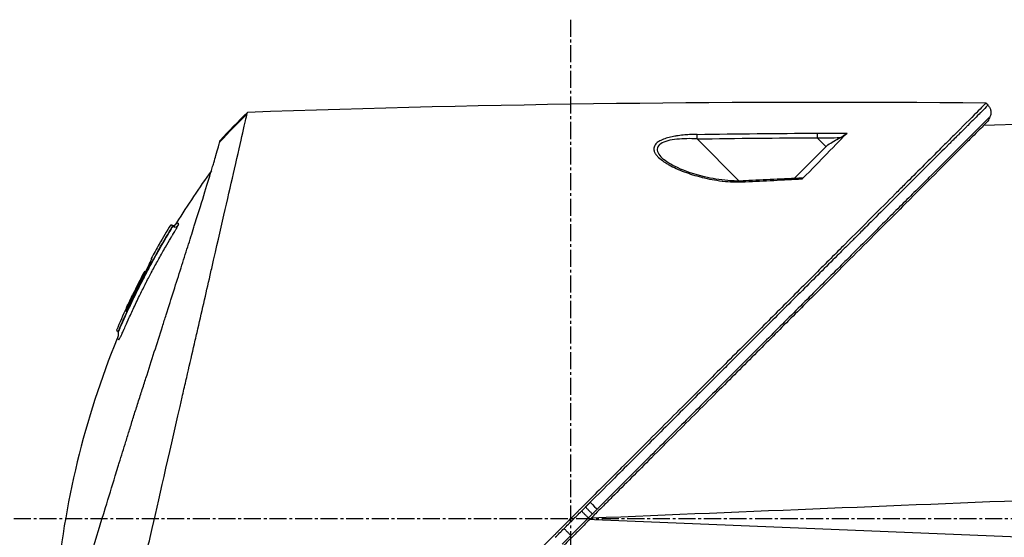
# Model space of a CAD drawing. Header units: millimetres. Extents: x 0 to 4378, y 0 to 2397.
# Tile 112 of 256: x 298 to 396, y 1867 to 1919. Entities that reach past the tile are written whole.
import ezdxf

# ---------------------------------------------------------------- set-up
doc = ezdxf.new("R2010")
doc.units = ezdxf.units.MM
doc.header["$LTSCALE"] = 0.2
doc.linetypes.add('CENTER2', pattern=[1.125, 0.75, -0.125, 0.125, -0.125])
doc.layers.add('02_Center Line', color=1, linetype='CENTER2')

# ---------------------------------------------------------------- blocks, each defined once
blk = doc.blocks.new('A$C30b498c3')
for p, q in [((152.18, 1410.265), (151.973, 1410.473)), ((162.9, 1408.558), (151.752, 1408.271)), ((75.827, 1406.624), (75.827, 1406.624)), ((127.466, 1402.741), (123.277, 1406.93)), ((136.246, 1406.341), (132.902, 1402.997)), ((136.071, 1406.166), (135.196, 1407.041)), ((118.98, 1406.051), (118.981, 1406.051)), ((127.558, 1402.648), (127.557, 1402.649)), ((71.158, 1398.312), (71.192, 1398.278)), ((71.021, 1398.043), (71.048, 1398.017)), ((66.478, 1389.861), (66.541, 1389.836)), ((65.568, 1387.926), (65.615, 1387.878)), ((65.792, 1387.807), (65.745, 1387.854)), ((65.911, 1388.094), (65.883, 1388.122)), ((113.082, 1369.103), (112.602, 1369.122)), ((159.701, 1367.2), (113.082, 1369.103)), ((119.27, 1369.55), (119.27, 1369.55)), ((119.77, 1369.57), (119.77, 1369.57)), ((121.6, 1369.645), (121.6, 1369.645)), ((126.376, 1369.84), (126.376, 1369.84))]:
    blk.add_line(p, q)
for centre, radius, start, end in [((141.199, 1355.597), 82.251, 150.20066, 151.34505), ((140.536, 1355.951), 81.499, 152.40962, 154.17663)]:
    blk.add_arc(centre, radius, start, end)
at = {"extrusion": (0, 0, -1)}
for centre, major_axis, ratio, start_param, end_param in [((95.547, 1370.977), (32.061, 52.728), 0.606634, 5.046093, 5.111834), ((142.37, -41.312), (-1152.831, -878.216), 0.999554, 2.208409, 2.216638), ((142.416, -48.82), (-1156.933, -885.214), 0.999556, 2.218747, 2.220785), ((142.253, -45.978), (-1028.154, -1027.105), 0.999657, 2.342453, 2.350656), ((142.293, -52.85), (-1033.008, -1031.971), 0.999657, 2.35066, 2.352222), ((176.431, 473.937), (433.615, 822.779), 0.999764, 5.746022, 5.752107), ((136.087, 1369.906), (-66.266, 26.568), 0.000011, 0.000001, 0.010493), ((137.795, 1367.45), (-68.776, 27.591), 0.000012, 0.010241, 0.035276), ((140.167, 1356.086), (-37.397, -71.918), 1, 1.521054, 1.570796), ((139.87, 1356.168), (33.668, 73.329), 1, 4.712389, 4.762315), ((138.544, 1365.574), (-70.243, 28.125), 0.000013, 0.010001, 0.034555), ((68.432, 1393.636), (0.0464, 0.0886), 0.999416, 4.712389, 6.054856), ((68.346, 1393.645), (0.128, 0.063), 0.594731, 5.762809, 5.790684), ((65.864, 1388.13), (0.119, 0.275), 0.068449, 1.568978, 3.139771), ((112.641, 1370.819), (0.707, -0.708), 0.014107, 4.712384, 6.026259)]:
    blk.add_ellipse(centre, major_axis=major_axis, ratio=ratio, start_param=start_param, end_param=end_param, dxfattribs=at)
for points, knots in [([(151.973, 1410.473), (151.973, 1410.472), (151.909, 1410.408), (151.655, 1410.155), (151.466, 1409.966), (150.721, 1409.22), (149.992, 1408.492), (148.808, 1407.308), (148.531, 1407.03), (147.906, 1406.405), (147.554, 1406.054), (146.206, 1404.705), (145.11, 1403.609), (143.612, 1402.112), (143.293, 1401.793), (142.219, 1400.719), (141.442, 1399.942), (139.782, 1398.282), (138.894, 1397.394), (137.513, 1396.013), (137.035, 1395.535), (136.051, 1394.552), (135.545, 1394.045), (134.503, 1393.003), (133.966, 1392.466), (132.273, 1390.774), (131.098, 1389.599), (129.289, 1387.789), (128.663, 1387.164), (127.377, 1385.878), (126.717, 1385.218), (125.363, 1383.864), (124.668, 1383.169), (123.615, 1382.116), (123.258, 1381.759), (122.155, 1380.656), (121.406, 1379.907), (119.026, 1377.527), (117.384, 1375.885), (115.336, 1373.837), (114.934, 1373.435), (113.994, 1372.496), (113.457, 1371.958), (112.565, 1371.066), (112.239, 1370.74), (111.804, 1370.306), (111.742, 1370.243), (111.603, 1370.105), (111.531, 1370.032), (111.206, 1369.707), (111.011, 1369.512), (110.658, 1369.16), (110.562, 1369.063), (110.276, 1368.778), (110.13, 1368.631), (109.821, 1368.322), (109.668, 1368.17), (109.416, 1367.917), (109.315, 1367.816), (109.125, 1367.626), (109.043, 1367.545), (108.846, 1367.348), (108.74, 1367.242), (108.542, 1367.044), (108.452, 1366.954), (107.095, 1365.598), (105.832, 1364.333), (103.764, 1362.266), (102.959, 1361.461), (101.389, 1359.891), (100.624, 1359.126), (99.493, 1357.995), (99.125, 1357.627), (98.025, 1356.527), (97.293, 1355.796), (93.832, 1352.334), (91.161, 1349.664), (88.464, 1346.966), (88.327, 1346.829), (88.054, 1346.557), (87.918, 1346.421), (87.648, 1346.151), (87.513, 1346.016), (87.272, 1345.775), (87.165, 1345.668), (86.513, 1345.016), (85.972, 1344.475), (85.288, 1343.791), (85.137, 1343.64), (84.857, 1343.36), (84.727, 1343.23), (84.467, 1342.97), (84.337, 1342.84), (84.042, 1342.545), (83.877, 1342.38), (83.557, 1342.06), (83.402, 1341.905), (83.074, 1341.577), (82.901, 1341.404), (82.651, 1341.154), (82.573, 1341.076), (82.383, 1340.886), (82.271, 1340.774), (82.029, 1340.532), (81.9, 1340.403), (81.585, 1340.088), (81.399, 1339.903), (81.019, 1339.523), (80.825, 1339.329), (80.242, 1338.745), (79.856, 1338.36), (79.388, 1337.892), (79.3, 1337.803), (79.071, 1337.575), (78.933, 1337.436), (78.647, 1337.15), (78.501, 1337.004), (78.2, 1336.703), (78.046, 1336.549), (77.741, 1336.244), (77.59, 1336.094), (77.298, 1335.801), (77.155, 1335.659), (76.739, 1335.242), (76.469, 1334.972), (75.955, 1334.458), (75.711, 1334.214), (75.247, 1333.75), (75.026, 1333.53), (74.41, 1332.914), (74.026, 1332.53), (73.34, 1331.844), (73.033, 1331.537), (72.49, 1330.993), (72.248, 1330.752), (71.822, 1330.325), (71.633, 1330.137), (71.378, 1329.882), (71.302, 1329.806), (71.091, 1329.595), (70.961, 1329.465), (70.624, 1329.128), (70.435, 1328.938), (70.025, 1328.529), (69.838, 1328.341), (69.65, 1328.154), (69.603, 1328.107), (69.556, 1328.06), (69.545, 1328.048), (69.529, 1328.033), (69.526, 1328.03), (69.526, 1328.03)], [-21.000836, -21.000836, -21.000836, -21.000836, -20.328863, -20.328863, -19.655828, -19.655828, -18.308332, -18.308332, -17.924512, -17.924512, -17.485993, -17.485993, -16.316696, -16.316696, -16.006668, -16.006668, -15.296307, -15.296307, -14.534305, -14.534305, -14.139555, -14.139555, -13.730091, -13.730091, -13.30546, -13.30546, -12.401825, -12.401825, -11.929878, -11.929878, -11.437802, -11.437802, -10.9252, -10.9252, -10.663362, -10.663362, -10.117833, -10.117833, -8.934625, -8.934625, -8.645977, -8.645977, -8.260408, -8.260408, -8.006475, -8.006475, -7.961161, -7.961161, -7.91407, -7.91407, -7.778509, -7.778509, -7.724161, -7.724161, -7.666804, -7.666804, -7.602838, -7.602838, -7.565627, -7.565627, -7.532521, -7.532521, -7.488032, -7.488032, -7.450837, -7.450837, -6.924212, -6.924212, -6.587553, -6.587553, -6.265466, -6.265466, -6.109966, -6.109966, -5.79866, -5.79866, -4.627003, -4.627003, -4.564096, -4.564096, -4.501625, -4.501625, -4.439084, -4.439084, -4.389917, -4.389917, -4.135415, -4.135415, -4.06302, -4.06302, -4.00074, -4.00074, -3.938004, -3.938004, -3.858125, -3.858125, -3.782258, -3.782258, -3.697501, -3.697501, -3.658476, -3.658476, -3.601749, -3.601749, -3.53559, -3.53559, -3.439968, -3.439968, -3.337887, -3.337887, -3.131131, -3.131131, -3.082568, -3.082568, -3.005474, -3.005474, -2.922888, -2.922888, -2.834293, -2.834293, -2.74619, -2.74619, -2.661641, -2.661641, -2.496608, -2.496608, -2.34096, -2.34096, -2.194458, -2.194458, -1.921626, -1.921626, -1.681164, -1.681164, -1.470918, -1.470918, -1.287493, -1.287493, -1.207074, -1.207074, -1.056347, -1.056347, -0.792008, -0.792008, -0.395398, -0.395398, -0.197631, -0.197631, -0.099394, -0.099394, 0, 0, 0, 0]), ([(152.179, 1410.263), (152.181, 1410.265), (152.101, 1410.186), (151.857, 1409.944), (151.749, 1409.836), (151.607, 1409.696), (151.426, 1409.516), (151.422, 1409.512), (151.419, 1409.508), (151.415, 1409.504), (151.252, 1409.343), (151.057, 1409.149), (150.826, 1408.919), (150.632, 1408.726), (150.412, 1408.507), (150.165, 1408.26), (150.133, 1408.229), (150.1, 1408.196), (150.067, 1408.164), (149.821, 1407.918), (149.547, 1407.646), (149.245, 1407.345), (149.218, 1407.318), (149.19, 1407.291), (149.163, 1407.263), (149.016, 1407.117), (148.863, 1406.965), (148.704, 1406.806), (148.609, 1406.712), (148.512, 1406.615), (148.412, 1406.516), (148.363, 1406.466), (148.312, 1406.416), (148.261, 1406.366), (148.215, 1406.32), (148.179, 1406.284), (148.125, 1406.23), (148.119, 1406.224), (148.113, 1406.218), (148.107, 1406.212), (147.421, 1405.529), (146.711, 1404.822), (146.012, 1404.124), (145.56, 1403.674), (145.112, 1403.227), (144.674, 1402.791), (144.177, 1402.295), (143.693, 1401.813), (143.229, 1401.351), (142.819, 1400.941), (142.424, 1400.548), (142.049, 1400.174), (141.334, 1399.461), (140.691, 1398.82), (140.136, 1398.267), (140.013, 1398.144), (139.895, 1398.026), (139.781, 1397.912), (139.466, 1397.599), (139.186, 1397.319), (138.942, 1397.075), (138.82, 1396.953), (138.707, 1396.841), (138.603, 1396.737), (138.57, 1396.704), (138.538, 1396.673), (138.507, 1396.642), (138.489, 1396.624), (138.471, 1396.606), (138.454, 1396.588), (138.43, 1396.565), (138.407, 1396.542), (138.385, 1396.519), (138.373, 1396.508), (138.362, 1396.497), (138.351, 1396.486), (138.348, 1396.483), (138.347, 1396.482), (138.346, 1396.481), (138.345, 1396.48), (138.344, 1396.479), (138.341, 1396.476), (138.338, 1396.472), (138.331, 1396.466), (138.319, 1396.454), (137.949, 1396.085), (137.577, 1395.714), (137.204, 1395.342), (136.058, 1394.198), (134.896, 1393.039), (133.73, 1391.875), (132.527, 1390.674), (131.318, 1389.468), (130.112, 1388.264), (128.865, 1387.019), (127.621, 1385.777), (126.385, 1384.544), (125.975, 1384.134), (125.566, 1383.726), (125.158, 1383.319), (124.935, 1383.096), (124.712, 1382.874), (124.49, 1382.652), (123.85, 1382.013), (123.212, 1381.376), (122.579, 1380.743), (121.275, 1379.441), (119.986, 1378.155), (118.717, 1376.888), (118.064, 1376.235), (117.415, 1375.588), (116.773, 1374.946), (116.117, 1374.29), (115.466, 1373.641), (114.823, 1372.998), (114.09, 1372.266), (113.366, 1371.543), (112.651, 1370.829)], [0.0000275, 0.0000275, 0.0000275, 0.0000275, 0.0859853, 0.0859853, 0.0859853, 0.1241981, 0.1241981, 0.1241981, 0.125, 0.125, 0.125, 0.1589987, 0.1589987, 0.1589987, 0.1875, 0.1875, 0.1875, 0.1911709, 0.1911709, 0.1911709, 0.21875, 0.21875, 0.21875, 0.2212271, 0.2212271, 0.2212271, 0.234375, 0.234375, 0.234375, 0.2421875, 0.2421875, 0.2421875, 0.2460938, 0.2460938, 0.2460938, 0.2496161, 0.2496161, 0.2496161, 0.25, 0.25, 0.25, 0.2912742, 0.2912742, 0.2912742, 0.3179228, 0.3179228, 0.3179228, 0.3481944, 0.3481944, 0.3481944, 0.375, 0.375, 0.375, 0.4261619, 0.4261619, 0.4261619, 0.4375, 0.4375, 0.4375, 0.46875, 0.46875, 0.46875, 0.484375, 0.484375, 0.484375, 0.4893023, 0.4893023, 0.4893023, 0.4921875, 0.4921875, 0.4921875, 0.4960938, 0.4960938, 0.4960938, 0.4980469, 0.4980469, 0.4980469, 0.4986572, 0.4986572, 0.4986572, 0.4992676, 0.4992676, 0.4992676, 0.5, 0.5, 0.5, 0.5215625, 0.5215625, 0.5215625, 0.5877727, 0.5877727, 0.5877727, 0.656049, 0.656049, 0.656049, 0.7265974, 0.7265974, 0.7265974, 0.75, 0.75, 0.75, 0.7627993, 0.7627993, 0.7627993, 0.7996666, 0.7996666, 0.7996666, 0.8755356, 0.8755356, 0.8755356, 0.9146293, 0.9146293, 0.9146293, 0.9545641, 0.9545641, 0.9545641, 1, 1, 1, 1]), ([(152.179, 1410.263), (152.213, 1410.23), (152.245, 1410.192), (152.274, 1410.152), (152.304, 1410.112), (152.331, 1410.068), (152.355, 1410.023), (152.379, 1409.977), (152.4, 1409.93), (152.417, 1409.88), (152.434, 1409.83), (152.448, 1409.779), (152.457, 1409.727), (152.466, 1409.675), (152.471, 1409.622), (152.471, 1409.57), (152.471, 1409.517), (152.468, 1409.465), (152.46, 1409.414), (152.453, 1409.363), (152.442, 1409.313), (152.428, 1409.265), (152.413, 1409.217), (152.396, 1409.171), (152.375, 1409.128)], [0, 0, 0, 0, 0.125, 0.125, 0.125, 0.25, 0.25, 0.25, 0.375, 0.375, 0.375, 0.5, 0.5, 0.5, 0.625, 0.625, 0.625, 0.75, 0.75, 0.75, 0.875, 0.875, 0.875, 1, 1, 1, 1]), ([(65.421, 1352.113), (65.542, 1352.646), (65.657, 1353.164), (65.915, 1354.298), (66.056, 1354.897), (66.331, 1356.08), (66.615, 1357.392), (67.239, 1360.053), (67.399, 1360.713), (67.599, 1361.602), (67.652, 1361.842), (67.761, 1362.327), (67.821, 1362.592), (67.965, 1363.219), (68.053, 1363.599), (68.168, 1364.101), (68.197, 1364.23), (68.335, 1364.831), (68.447, 1365.325), (68.743, 1366.614), (68.928, 1367.42), (69.932, 1371.801), (70.963, 1376.247), (72.158, 1381.538), (72.217, 1381.795), (72.337, 1382.325), (72.398, 1382.589), (72.516, 1383.102), (72.575, 1383.355), (72.866, 1384.612), (73.094, 1385.603), (73.432, 1387.075), (73.544, 1387.564), (74.106, 1390.016), (74.543, 1391.915), (75.057, 1394.163), (75.157, 1394.6), (76.059, 1398.545), (76.751, 1401.558), (77.631, 1405.401), (77.911, 1406.615), (78.227, 1408.006), (78.313, 1408.394), (78.456, 1409.018), (78.514, 1409.256), (78.547, 1409.401)], [0, 0, 0, 0, 0.224226, 0.224226, 0.438481, 0.438481, 0.643813, 0.643813, 0.718212, 0.718212, 0.74576, 0.74576, 0.776284, 0.776284, 0.820204, 0.820204, 0.834927, 0.834927, 0.896521, 0.896521, 0.995652, 0.995652, 1.428405, 1.428405, 1.450296, 1.450296, 1.471663, 1.471663, 1.492327, 1.492327, 1.574835, 1.574835, 1.616316, 1.616316, 1.784634, 1.784634, 1.826029, 1.826029, 2.164003, 2.164003, 2.373598, 2.373598, 2.479923, 2.479923, 2.586935, 2.586935, 2.586935, 2.586935]), ([(78.547, 1409.401), (78.548, 1409.404), (78.549, 1409.407), (78.551, 1409.414), (78.551, 1409.418), (78.554, 1409.427), (78.555, 1409.433), (78.559, 1409.451), (78.562, 1409.462), (78.569, 1409.493), (78.573, 1409.51), (78.582, 1409.55), (78.585, 1409.564), (78.585, 1409.564)], [0.000006, 0.000006, 0.000006, 0.000006, 0.0077656, 0.0077656, 0.0144608, 0.0144608, 0.0278513, 0.0278513, 0.0546324, 0.0546324, 0.1081958, 0.1081958, 0.2108493, 0.2108493, 0.2108493, 0.2108493]), ([(152.375, 1409.128), (152.376, 1409.128), (152.269, 1409.021), (152.059, 1408.812), (151.947, 1408.7), (151.806, 1408.559), (151.637, 1408.391), (151.468, 1408.222), (151.271, 1408.026), (151.048, 1407.804), (150.825, 1407.582), (150.576, 1407.334), (150.304, 1407.062), (150.031, 1406.789), (149.734, 1406.493), (149.415, 1406.176), (149.096, 1405.858), (148.756, 1405.518), (148.396, 1405.159), (147.759, 1404.524), (147.062, 1403.829), (146.316, 1403.084), (145.892, 1402.661), (145.453, 1402.222), (144.999, 1401.77), (144.538, 1401.31), (144.063, 1400.836), (143.575, 1400.349), (142.604, 1399.38), (141.584, 1398.361), (140.524, 1397.303), (139.997, 1396.777), (139.461, 1396.242), (138.916, 1395.697), (138.492, 1395.274), (138.063, 1394.845), (137.629, 1394.412), (136.512, 1393.297), (135.365, 1392.152), (134.195, 1390.983), (133.023, 1389.813), (131.829, 1388.62), (130.616, 1387.409), (129.403, 1386.197), (128.172, 1384.968), (126.928, 1383.725), (126.306, 1383.104), (125.681, 1382.479), (125.053, 1381.851), (124.424, 1381.224), (123.793, 1380.593), (123.16, 1379.961), (121.893, 1378.695), (120.617, 1377.42), (119.336, 1376.14), (118.695, 1375.5), (118.053, 1374.859), (117.41, 1374.216), (116.767, 1373.574), (116.123, 1372.93), (115.478, 1372.286), (114.762, 1371.57), (114.044, 1370.854), (113.327, 1370.137)], [0, 0, 0, 0, 0.0671031, 0.0671031, 0.0671031, 0.1029277, 0.1029277, 0.1029277, 0.1387919, 0.1387919, 0.1387919, 0.1747111, 0.1747111, 0.1747111, 0.2106779, 0.2106779, 0.2106779, 0.2467042, 0.2467042, 0.2467042, 0.3103939, 0.3103939, 0.3103939, 0.3465771, 0.3465771, 0.3465771, 0.383319, 0.383319, 0.383319, 0.4564224, 0.4564224, 0.4564224, 0.4927866, 0.4927866, 0.4927866, 0.5210907, 0.5210907, 0.5210907, 0.5939582, 0.5939582, 0.5939582, 0.6669229, 0.6669229, 0.6669229, 0.7399622, 0.7399622, 0.7399622, 0.7765034, 0.7765034, 0.7765034, 0.8130598, 0.8130598, 0.8130598, 0.886194, 0.886194, 0.886194, 0.9227702, 0.9227702, 0.9227702, 0.9593497, 0.9593497, 0.9593497, 1, 1, 1, 1]), ([(152.163, 1408.682), (152.164, 1408.682), (152.164, 1408.683), (151.402, 1407.921), (150.959, 1407.478), (150.226, 1406.745), (150.053, 1406.572), (148.408, 1404.927), (146.354, 1402.873), (143.272, 1399.792), (142.562, 1399.081), (140.084, 1396.603), (138.205, 1394.724), (135.201, 1391.721), (134.123, 1390.643), (131.86, 1388.38), (130.67, 1387.189), (128.152, 1384.672), (126.821, 1383.341), (124.016, 1380.536), (122.538, 1379.058), (120.277, 1376.797), (119.502, 1376.022), (117.421, 1373.942), (116.111, 1372.632), (114.483, 1371.004), (114.157, 1370.678), (113.624, 1370.144), (113.426, 1369.947), (113.016, 1369.536), (112.857, 1369.378), (112.516, 1369.037), (112.336, 1368.857), (112, 1368.52), (111.843, 1368.364), (111.406, 1367.926), (111.124, 1367.645), (110.765, 1367.285), (110.686, 1367.207), (110.516, 1367.037), (110.427, 1366.947), (110.116, 1366.637), (109.963, 1366.483), (109.363, 1365.884), (108.955, 1365.476), (106.9, 1363.421), (105.242, 1361.763), (102.838, 1359.359), (102.078, 1358.599), (99.864, 1356.385), (98.416, 1354.938), (95.675, 1352.196), (94.376, 1350.897), (92.508, 1349.03), (91.925, 1348.447), (90.214, 1346.736), (89.1, 1345.622), (86.997, 1343.519), (86.005, 1342.527), (84.145, 1340.667), (83.271, 1339.793), (82.032, 1338.554), (81.646, 1338.168), (80.909, 1337.431), (80.558, 1337.081), (79.566, 1336.088), (78.944, 1335.466), (77.819, 1334.341), (77.312, 1333.835), (75.982, 1332.504), (75.205, 1331.727), (74.258, 1330.78), (74.012, 1330.534), (73.372, 1329.894), (73.008, 1329.531), (72.212, 1328.734), (71.843, 1328.366), (71.531, 1328.054), (71.477, 1327.999), (71.359, 1327.882), (71.306, 1327.828), (71.235, 1327.757), (71.217, 1327.739), (71.217, 1327.739)], [-15.738203, -15.738203, -15.738203, -15.738203, -14.793481, -14.793481, -14.173934, -14.173934, -13.996984, -13.996984, -12.579476, -12.579476, -12.176243, -12.176243, -11.215253, -11.215253, -10.695697, -10.695697, -10.142358, -10.142358, -9.539575, -9.539575, -8.883963, -8.883963, -8.543526, -8.543526, -7.972636, -7.972636, -7.829924, -7.829924, -7.73886, -7.73886, -7.680875, -7.680875, -7.616244, -7.616244, -7.560081, -7.560081, -7.459116, -7.459116, -7.430908, -7.430908, -7.397967, -7.397967, -7.318024, -7.318024, -7.146824, -7.146824, -6.455961, -6.455961, -6.135134, -6.135134, -5.518203, -5.518203, -4.951279, -4.951279, -4.691225, -4.691225, -4.182012, -4.182012, -3.710062, -3.710062, -3.272291, -3.272291, -3.069642, -3.069642, -2.879581, -2.879581, -2.522736, -2.522736, -2.208798, -2.208798, -1.659444, -1.659444, -1.453529, -1.453529, -1.091939, -1.091939, -0.546675, -0.546675, -0.410051, -0.410051, -0.205023, -0.205023, 0, 0, 0, 0]), ([(152.163, 1408.682), (152.164, 1408.682), (152.134, 1408.653), (152.015, 1408.534), (151.927, 1408.446), (151.791, 1408.31), (151.772, 1408.291), (151.752, 1408.271)], [0, 0, 0, 0, 0.2643321, 0.2643321, 0.528758, 0.528758, 0.5705359, 0.5705359, 0.5705359, 0.5705359]), ([(123.277, 1407.38), (123.063, 1407.377), (122.854, 1407.371), (122.649, 1407.361), (122.444, 1407.351), (122.277, 1407.34), (122.047, 1407.32), (121.818, 1407.3), (121.599, 1407.275), (121.39, 1407.245), (121.275, 1407.229), (121.172, 1407.213), (121.066, 1407.194), (120.98, 1407.179), (120.892, 1407.163), (120.795, 1407.143), (120.364, 1407.053), (119.985, 1406.941), (119.663, 1406.782), (119.53, 1406.717), (119.412, 1406.644), (119.315, 1406.568), (119.113, 1406.409), (119.028, 1406.253), (118.991, 1406.101), (118.964, 1405.991), (118.966, 1405.864), (118.996, 1405.75), (119.002, 1405.728), (119.008, 1405.708), (119.014, 1405.689), (119.032, 1405.637), (119.055, 1405.585), (119.084, 1405.532), (119.101, 1405.502), (119.119, 1405.473), (119.138, 1405.443), (119.193, 1405.36), (119.274, 1405.259), (119.34, 1405.189), (119.47, 1405.049), (119.631, 1404.908), (119.823, 1404.767), (119.921, 1404.696), (120.034, 1404.618), (120.152, 1404.544), (120.266, 1404.473), (120.384, 1404.404), (120.491, 1404.344), (120.925, 1404.103), (121.445, 1403.866), (122, 1403.656), (122.537, 1403.453), (123.078, 1403.281), (123.707, 1403.123), (123.727, 1403.118), (123.748, 1403.113), (123.769, 1403.108), (124.096, 1403.027), (124.426, 1402.956), (124.759, 1402.895), (125.091, 1402.834), (125.389, 1402.788), (125.765, 1402.743), (125.783, 1402.741), (125.8, 1402.739), (125.818, 1402.737), (126.172, 1402.697), (126.495, 1402.67), (126.872, 1402.656), (126.892, 1402.655), (126.912, 1402.654), (126.932, 1402.653), (127.299, 1402.641), (127.601, 1402.644), (128.06, 1402.668)], [0, 0, 0, 0, 0.03125, 0.03125, 0.03125, 0.0625, 0.0625, 0.0625, 0.09375, 0.09375, 0.09375, 0.110985, 0.110985, 0.110985, 0.125, 0.125, 0.125, 0.1875, 0.1875, 0.1875, 0.213151, 0.213151, 0.213151, 0.266654, 0.266654, 0.266654, 0.305187, 0.305187, 0.305187, 0.3125, 0.3125, 0.3125, 0.332554, 0.332554, 0.332554, 0.34375, 0.34375, 0.34375, 0.375, 0.375, 0.375, 0.4375, 0.4375, 0.4375, 0.469225, 0.469225, 0.469225, 0.5, 0.5, 0.5, 0.625, 0.625, 0.625, 0.746043, 0.746043, 0.746043, 0.75, 0.75, 0.75, 0.8125, 0.8125, 0.8125, 0.875, 0.875, 0.875, 0.877935, 0.877935, 0.877935, 0.9375, 0.9375, 0.9375, 0.940676, 0.940676, 0.940676, 1, 1, 1, 1]), ([(133.712, 1402.946), (134.722, 1403.955), (135.531, 1404.802), (137.049, 1406.356), (137.732, 1407.046), (138.168, 1407.506)], [0.000003, 0.000003, 0.000003, 0.000003, 0.596138, 0.596138, 1.498187, 1.498187, 1.498187, 1.498187]), ([(137.477, 1407.051), (137.62, 1407.133), (137.752, 1407.213), (137.942, 1407.335), (138.009, 1407.38), (138.085, 1407.436), (138.108, 1407.453), (138.144, 1407.483), (138.158, 1407.495), (138.168, 1407.506)], [0, 0, 0, 0, 0.049407, 0.049407, 0.0845377, 0.0845377, 0.1006426, 0.1006426, 0.1144911, 0.1144911, 0.1144911, 0.1144911]), ([(61.893, 1361.946), (62.081, 1362.552), (62.277, 1363.189), (62.684, 1364.503), (62.894, 1365.184), (63.545, 1367.288), (64.003, 1368.772), (64.795, 1371.336), (65.119, 1372.386), (65.537, 1373.741), (65.626, 1374.03), (65.758, 1374.458), (65.804, 1374.605), (66.067, 1375.458), (66.287, 1376.17), (66.624, 1377.258), (66.744, 1377.646), (66.996, 1378.457), (67.126, 1378.873), (67.392, 1379.718), (67.528, 1380.15), (67.805, 1381.019), (67.944, 1381.454), (68.221, 1382.317), (68.36, 1382.747), (69.059, 1384.921), (69.606, 1386.629), (70.261, 1388.681), (70.386, 1389.073), (70.768, 1390.269), (71.02, 1391.061), (71.513, 1392.614), (71.754, 1393.374), (72.103, 1394.475), (72.216, 1394.833), (72.438, 1395.536), (72.547, 1395.88), (72.759, 1396.551), (72.864, 1396.885), (73.069, 1397.537), (73.172, 1397.863), (73.314, 1398.317), (73.359, 1398.461), (74.105, 1400.84), (74.676, 1402.684), (75.14, 1404.222), (75.188, 1404.385), (75.316, 1404.813), (75.389, 1405.061), (75.552, 1405.62), (75.632, 1405.901), (75.724, 1406.237), (75.751, 1406.335), (75.795, 1406.501), (75.813, 1406.57), (75.827, 1406.624)], [0.00002, 0.00002, 0.00002, 0.00002, 0.259158, 0.259158, 0.518708, 0.518708, 1.038075, 1.038075, 1.384705, 1.384705, 1.477831, 1.477831, 1.526561, 1.526561, 1.759973, 1.759973, 1.890971, 1.890971, 2.029156, 2.029156, 2.171186, 2.171186, 2.316283, 2.316283, 2.460898, 2.460898, 3.049329, 3.049329, 3.189055, 3.189055, 3.478614, 3.478614, 3.769885, 3.769885, 3.913253, 3.913253, 4.056001, 4.056001, 4.19686, 4.19686, 4.341119, 4.341119, 4.411312, 4.411312, 5.498875, 5.498875, 5.634552, 5.634552, 5.872375, 5.872375, 6.229939, 6.229939, 6.408513, 6.408513, 6.587137, 6.587137, 6.587137, 6.587137]), ([(75.827, 1406.624), (75.85, 1406.715), (75.861, 1406.765), (75.863, 1406.773), (75.863, 1406.773), (75.863, 1406.774), (75.863, 1406.774)], [0.0004853, 0.0004853, 0.0004853, 0.0004853, 0.914072, 0.914072, 0.914072, 0.9967356, 0.9967356, 0.9967356, 0.9967356]), ([(123.277, 1406.93), (122.588, 1406.964), (121.912, 1406.959), (120.621, 1406.824), (120.022, 1406.687), (119.295, 1406.211), (119.222, 1405.876), (119.473, 1405.367), (119.619, 1405.188), (119.803, 1405.014)], [0, 0, 0, 0, 0.125, 0.125, 0.25, 0.25, 0.375, 0.375, 0.4429497, 0.4429497, 0.4429497, 0.4429497]), ([(136.246, 1406.341), (136.452, 1406.459), (136.657, 1406.577), (137.067, 1406.814), (137.272, 1406.932), (137.477, 1407.051)], [-0.1420846, -0.1420846, -0.1420846, -0.1420846, -0.071052, -0.071052, 0, 0, 0, 0]), ([(128.05, 1402.76), (127.474, 1402.73), (126.89, 1402.738), (125.528, 1402.852), (124.749, 1402.984), (123.037, 1403.39), (122.106, 1403.702), (120.707, 1404.354), (120.15, 1404.685), (119.808, 1405.008)], [0, 0, 0, 0, 0.1731548, 0.1731548, 0.4163571, 0.4163571, 0.7396751, 0.7396751, 0.9899824, 0.9899824, 0.9899824, 0.9899824]), ([(133.712, 1402.946), (133.722, 1402.956), (133.731, 1402.966), (133.745, 1402.984), (133.751, 1402.992), (133.761, 1403.012), (133.761, 1403.022), (133.75, 1403.033), (133.74, 1403.035), (133.726, 1403.035)], [0.00000015, 0.00000015, 0.00000015, 0.00000015, 0.00611289, 0.00611289, 0.01218263, 0.01218263, 0.02278958, 0.02278958, 0.03285016, 0.03285016, 0.03285016, 0.03285016]), ([(66.626, 1388.711), (66.639, 1388.74), (66.653, 1388.77), (66.667, 1388.801), (66.854, 1389.221), (67.041, 1389.629), (67.227, 1390.026), (67.437, 1390.475), (67.644, 1390.909), (67.85, 1391.329), (67.871, 1391.371), (67.892, 1391.414), (67.913, 1391.456), (68.11, 1391.857), (68.305, 1392.245), (68.498, 1392.621), (68.504, 1392.633), (68.51, 1392.646), (68.517, 1392.658), (68.616, 1392.851), (68.715, 1393.041), (68.812, 1393.228), (68.91, 1393.415), (68.988, 1393.562), (69.103, 1393.779), (69.122, 1393.814), (69.141, 1393.85), (69.16, 1393.885), (69.371, 1394.28), (69.579, 1394.66), (69.783, 1395.027), (69.897, 1395.231), (70.003, 1395.42), (70.11, 1395.61), (70.213, 1395.792), (70.319, 1395.975), (70.435, 1396.176), (70.615, 1396.489), (70.789, 1396.784), (70.963, 1397.078), (71.019, 1397.171), (71.075, 1397.265), (71.131, 1397.358), (71.148, 1397.386), (71.165, 1397.414), (71.181, 1397.442), (71.218, 1397.503), (71.254, 1397.563), (71.291, 1397.624), (71.309, 1397.654), (71.328, 1397.684), (71.346, 1397.715), (71.364, 1397.745), (71.383, 1397.775), (71.401, 1397.805), (71.428, 1397.852), (71.455, 1397.898), (71.482, 1397.943), (71.489, 1397.957), (71.497, 1397.97), (71.505, 1397.984), (71.521, 1398.013), (71.537, 1398.041), (71.552, 1398.068), (71.568, 1398.096), (71.583, 1398.123), (71.596, 1398.149), (71.624, 1398.201), (71.649, 1398.248), (71.671, 1398.291), (71.681, 1398.312), (71.691, 1398.332), (71.7, 1398.351), (71.708, 1398.369), (71.716, 1398.387), (71.722, 1398.402)], [0.7479366, 0.7479366, 0.7479366, 0.7479366, 0.75, 0.75, 0.75, 0.7778267, 0.7778267, 0.7778267, 0.8093257, 0.8093257, 0.8093257, 0.8125, 0.8125, 0.8125, 0.8427642, 0.8427642, 0.8427642, 0.84375, 0.84375, 0.84375, 0.859375, 0.859375, 0.859375, 0.875, 0.875, 0.875, 0.8775605, 0.8775605, 0.8775605, 0.90625, 0.90625, 0.90625, 0.9222304, 0.9222304, 0.9222304, 0.9375, 0.9375, 0.9375, 0.9612141, 0.9612141, 0.9612141, 0.96875, 0.96875, 0.96875, 0.9710053, 0.9710053, 0.9710053, 0.9758787, 0.9758787, 0.9758787, 0.9783012, 0.9783012, 0.9783012, 0.9807089, 0.9807089, 0.9807089, 0.984375, 0.984375, 0.984375, 0.9854706, 0.9854706, 0.9854706, 0.987866, 0.987866, 0.987866, 0.9902844, 0.9902844, 0.9902844, 0.9951532, 0.9951532, 0.9951532, 0.9975841, 0.9975841, 0.9975841, 1, 1, 1, 1]), ([(71.158, 1398.312), (71.089, 1398.34), (71.036, 1398.361), (70.97, 1398.387), (70.954, 1398.394), (70.954, 1398.394)], [-1.1132476, -1.1132476, -1.1132476, -1.1132476, -0.8232096, -0.8232096, -0.5568623, -0.5568623, -0.5568623, -0.5568623]), ([(71.021, 1398.043), (71.03, 1398.058), (71.039, 1398.072), (71.055, 1398.1), (71.063, 1398.114), (71.081, 1398.144), (71.09, 1398.161), (71.108, 1398.195), (71.117, 1398.212), (71.133, 1398.242), (71.139, 1398.256), (71.151, 1398.281), (71.155, 1398.291), (71.16, 1398.306), (71.16, 1398.311), (71.158, 1398.312)], [-0.04708138, -0.04708138, -0.04708138, -0.04708138, -0.04206155, -0.04206155, -0.03717867, -0.03717867, -0.03071828, -0.03071828, -0.02354661, -0.02354661, -0.01630299, -0.01630299, -0.00841386, -0.00841386, -0.00000018, -0.00000018, -0.00000018, -0.00000018]), ([(71.048, 1398.017), (71.048, 1398.018), (71.114, 1398.127), (71.157, 1398.204), (71.2, 1398.281), (71.193, 1398.276), (71.193, 1398.277), (71.192, 1398.277), (71.192, 1398.278), (71.192, 1398.278)], [0, 0, 0, 0, 0.25, 0.25, 0.25, 0.5, 0.5, 0.5, 0.840661, 0.840661, 0.840661, 0.840661]), ([(71.244, 1398.229), (71.242, 1398.23), (71.242, 1398.231), (71.241, 1398.232), (71.24, 1398.232), (71.239, 1398.233), (71.239, 1398.233), (71.236, 1398.236), (71.235, 1398.237), (71.232, 1398.239), (71.232, 1398.239), (71.229, 1398.241), (71.228, 1398.243), (71.225, 1398.245), (71.223, 1398.247), (71.218, 1398.251), (71.215, 1398.254), (71.205, 1398.264), (71.199, 1398.27), (71.192, 1398.277)], [0, 0, 0, 0, 0.00146948, 0.00146948, 0.00344082, 0.00344082, 0.00640094, 0.00640094, 0.00744169, 0.00744169, 0.00794693, 0.00794693, 0.00859822, 0.00859822, 0.0093315, 0.0093315, 0.01061688, 0.01061688, 0.01339941, 0.01339941, 0.01339941, 0.01339941]), ([(71.542, 1398.589), (71.501, 1398.522), (71.457, 1398.457), (71.375, 1398.368), (71.344, 1398.338), (71.289, 1398.301), (71.268, 1398.29), (71.23, 1398.276), (71.215, 1398.272), (71.199, 1398.27)], [0, 0, 0, 0, 0.02346593, 0.02346593, 0.03626258, 0.03626258, 0.04335884, 0.04335884, 0.04811516, 0.04811516, 0.04811516, 0.04811516]), ([(71.542, 1398.589), (71.5, 1398.52), (71.454, 1398.452), (71.367, 1398.359), (71.333, 1398.328), (71.27, 1398.291), (71.245, 1398.28), (71.213, 1398.272), (71.206, 1398.271), (71.199, 1398.27)], [0, 0, 0, 0, 0.02434231, 0.02434231, 0.03801412, 0.03801412, 0.0460324, 0.0460324, 0.04810741, 0.04810741, 0.04810741, 0.04810741]), ([(71.722, 1398.402), (71.733, 1398.429), (71.742, 1398.451), (71.747, 1398.468), (71.75, 1398.48), (71.753, 1398.494), (71.752, 1398.498), (71.752, 1398.5), (71.751, 1398.501), (71.751, 1398.502), (71.75, 1398.504), (71.747, 1398.505), (71.743, 1398.507), (71.739, 1398.509), (71.732, 1398.511), (71.728, 1398.513), (71.727, 1398.514), (71.726, 1398.514), (71.726, 1398.514), (71.709, 1398.521), (71.694, 1398.527), (71.68, 1398.533), (71.679, 1398.533), (71.679, 1398.533), (71.678, 1398.534), (71.648, 1398.546), (71.625, 1398.555), (71.604, 1398.564), (71.604, 1398.564), (71.604, 1398.564), (71.603, 1398.564), (71.562, 1398.581), (71.542, 1398.589), (71.542, 1398.589)], [0, 0, 0, 0, 0.03125, 0.03125, 0.03125, 0.0538826, 0.0538826, 0.0538826, 0.0625, 0.0625, 0.0625, 0.09375, 0.09375, 0.09375, 0.1203995, 0.1203995, 0.1203995, 0.125, 0.125, 0.125, 0.2456137, 0.2456137, 0.2456137, 0.25, 0.25, 0.25, 0.4970952, 0.4970952, 0.4970952, 0.5, 0.5, 0.5, 0.999134, 0.999134, 0.999134, 0.999134]), ([(65.883, 1388.122), (66.624, 1389.834), (67.423, 1391.518), (69.138, 1394.827), (70.051, 1396.449), (71.021, 1398.043)], [-1.119586, -1.119586, -1.119586, -1.119586, -0.560022, -0.560022, -0.000001, -0.000001, -0.000001, -0.000001]), ([(68.509, 1393.53), (68.611, 1393.725), (68.714, 1393.919), (68.818, 1394.113), (69.11, 1394.659), (69.407, 1395.199), (69.711, 1395.737), (69.973, 1396.201), (70.24, 1396.662), (70.511, 1397.121), (70.579, 1397.235), (70.647, 1397.35), (70.715, 1397.464), (70.749, 1397.521), (70.784, 1397.578), (70.818, 1397.635), (70.835, 1397.664), (70.852, 1397.693), (70.869, 1397.721), (70.887, 1397.75), (70.904, 1397.778), (70.921, 1397.807), (70.955, 1397.864), (70.99, 1397.92), (71.024, 1397.978), (71.032, 1397.991), (71.04, 1398.004), (71.048, 1398.017)], [0.5421635, 0.5421635, 0.5421635, 0.5421635, 0.6006248, 0.6006248, 0.6006248, 0.7652776, 0.7652776, 0.7652776, 0.9072115, 0.9072115, 0.9072115, 0.942695, 0.942695, 0.942695, 0.9604367, 0.9604367, 0.9604367, 0.9693076, 0.9693076, 0.9693076, 0.9781784, 0.9781784, 0.9781784, 0.9959202, 0.9959202, 0.9959202, 1, 1, 1, 1]), ([(71.353, 1398.182), (71.336, 1398.184), (71.338, 1398.184), (71.308, 1398.192), (71.287, 1398.202), (71.263, 1398.216), (71.257, 1398.22), (71.249, 1398.225), (71.247, 1398.227), (71.246, 1398.228)], [0.5336392, 0.5336392, 0.5336392, 0.5336392, 0.53697533, 0.53697533, 0.54707157, 0.54707157, 0.55523753, 0.55523753, 0.56271195, 0.56271195, 0.56271195, 0.56271195]), ([(68.313, 1393.453), (68.365, 1393.554), (68.417, 1393.655), (68.468, 1393.754), (68.519, 1393.854), (68.569, 1393.951), (68.616, 1394.045), (68.663, 1394.139), (68.708, 1394.23), (68.75, 1394.315), (68.792, 1394.4), (68.83, 1394.479), (68.865, 1394.552), (68.9, 1394.625), (68.931, 1394.691), (68.957, 1394.749), (68.983, 1394.807), (69.005, 1394.856), (69.021, 1394.896), (69.038, 1394.936), (69.05, 1394.968), (69.057, 1394.99), (69.064, 1395.011), (69.065, 1395.022), (69.061, 1395.024)], [0, 0, 0, 0, 0.125, 0.125, 0.125, 0.25, 0.25, 0.25, 0.375, 0.375, 0.375, 0.499999, 0.499999, 0.499999, 0.625, 0.625, 0.625, 0.75, 0.75, 0.75, 0.875, 0.875, 0.875, 1, 1, 1, 1]), ([(69.054, 1394.986), (69.054, 1394.986), (69.054, 1394.985), (69.052, 1394.979), (69.049, 1394.968), (69.034, 1394.927), (69.017, 1394.885), (68.962, 1394.759), (68.917, 1394.663), (68.808, 1394.433), (68.741, 1394.296), (68.594, 1394.001), (68.512, 1393.839), (68.39, 1393.602), (68.351, 1393.528), (68.313, 1393.453)], [0.0216019, 0.0216019, 0.0216019, 0.0216019, 0.0269405, 0.0269405, 0.0451373, 0.0451373, 0.0828541, 0.0828541, 0.1358956, 0.1358956, 0.1907173, 0.1907173, 0.246394, 0.246394, 0.2715432, 0.2715432, 0.2715432, 0.2715432]), ([(69.022, 1395.039), (69.021, 1395.037), (69.02, 1395.036), (69.015, 1395.024), (69.012, 1395.013), (69.011, 1394.991), (69.012, 1394.979), (69.016, 1394.959), (69.019, 1394.95), (69.026, 1394.937), (69.029, 1394.932), (69.033, 1394.927)], [-0.00087939, -0.00087939, -0.00087939, -0.00087939, 0, 0, 0.00436612, 0.00436612, 0.00867322, 0.00867322, 0.01202355, 0.01202355, 0.01406512, 0.01406512, 0.01406512, 0.01406512]), ([(67.023, 1390.552), (67.212, 1390.95), (67.404, 1391.348), (67.599, 1391.743), (67.794, 1392.138), (67.991, 1392.53), (68.194, 1392.925), (68.298, 1393.126), (68.403, 1393.328), (68.509, 1393.53)], [0.2429801, 0.2429801, 0.2429801, 0.2429801, 0.362195, 0.362195, 0.362195, 0.4814099, 0.4814099, 0.4814099, 0.5421635, 0.5421635, 0.5421635, 0.5421635]), ([(68.343, 1393.682), (68.344, 1393.682), (68.344, 1393.681), (68.343, 1393.679), (68.343, 1393.679), (68.343, 1393.678), (68.343, 1393.677), (68.342, 1393.675), (68.341, 1393.673), (68.34, 1393.67), (68.34, 1393.669), (68.339, 1393.669), (68.339, 1393.668), (68.338, 1393.664), (68.336, 1393.66), (68.334, 1393.656), (68.332, 1393.652), (68.331, 1393.648), (68.329, 1393.644), (68.327, 1393.64), (68.325, 1393.636), (68.323, 1393.632), (68.321, 1393.627), (68.319, 1393.623), (68.317, 1393.619), (68.313, 1393.61), (68.308, 1393.601), (68.304, 1393.593), (68.3, 1393.585), (68.296, 1393.577), (68.293, 1393.569), (68.278, 1393.541), (68.264, 1393.512), (68.249, 1393.483)], [0, 0, 0, 0, 0.046422, 0.046422, 0.046422, 0.063135, 0.063135, 0.063135, 0.11053, 0.11053, 0.11053, 0.12627, 0.12627, 0.12627, 0.18889, 0.18889, 0.18889, 0.251509, 0.251509, 0.251509, 0.313558, 0.313558, 0.313558, 0.37668, 0.37668, 0.37668, 0.501837, 0.501837, 0.501837, 0.609274, 0.609274, 0.609274, 1, 1, 1, 1]), ([(68.439, 1393.737), (68.432, 1393.74), (68.425, 1393.741), (68.41, 1393.743), (68.402, 1393.744), (68.379, 1393.743), (68.363, 1393.739), (68.339, 1393.73), (68.33, 1393.725), (68.315, 1393.713), (68.309, 1393.706), (68.305, 1393.698)], [-0.01932859, -0.01932859, -0.01932859, -0.01932859, -0.01686752, -0.01686752, -0.01403596, -0.01403596, -0.0080494, -0.0080494, -0.00399872, -0.00399872, -0.00001431, -0.00001431, -0.00001431, -0.00001431]), ([(66.818, 1390.708), (66.819, 1390.71), (66.82, 1390.712), (66.821, 1390.715), (66.843, 1390.76), (66.865, 1390.806), (66.887, 1390.854), (66.933, 1390.949), (66.98, 1391.047), (67.028, 1391.147), (67.076, 1391.248), (67.126, 1391.35), (67.175, 1391.452)], [0.6844931, 0.6844931, 0.6844931, 0.6844931, 0.6875004, 0.6875004, 0.6875004, 0.7500001, 0.7500001, 0.7500001, 0.8750003, 0.8750003, 0.8750003, 1, 1, 1, 1]), ([(65.911, 1388.094), (65.918, 1388.11), (65.924, 1388.126), (65.931, 1388.141), (65.937, 1388.156), (65.944, 1388.17), (65.95, 1388.184), (65.988, 1388.271), (66.025, 1388.358), (66.063, 1388.444), (66.085, 1388.495), (66.108, 1388.545), (66.13, 1388.596), (66.152, 1388.646), (66.174, 1388.697), (66.197, 1388.747), (66.286, 1388.949), (66.376, 1389.15), (66.467, 1389.351), (66.649, 1389.753), (66.835, 1390.153), (67.023, 1390.552)], [0.0000001, 0.0000001, 0.0000001, 0.0000001, 0.0045503, 0.0045503, 0.0045503, 0.0087839, 0.0087839, 0.0087839, 0.034354, 0.034354, 0.034354, 0.0492559, 0.0492559, 0.0492559, 0.0641577, 0.0641577, 0.0641577, 0.1237652, 0.1237652, 0.1237652, 0.2429801, 0.2429801, 0.2429801, 0.2429801]), ([(66.559, 1390.158), (66.584, 1390.213), (66.614, 1390.275), (66.646, 1390.344), (66.68, 1390.417), (66.718, 1390.497), (66.758, 1390.582), (66.777, 1390.623), (66.797, 1390.665), (66.818, 1390.708)], [0.3828608, 0.3828608, 0.3828608, 0.3828608, 0.5000001, 0.5000001, 0.5000001, 0.6250007, 0.6250007, 0.6250007, 0.6844931, 0.6844931, 0.6844931, 0.6844931]), ([(66.575, 1389.909), (66.572, 1389.909), (66.568, 1389.909), (66.548, 1389.907), (66.53, 1389.902), (66.507, 1389.89), (66.499, 1389.885), (66.486, 1389.873), (66.481, 1389.866), (66.478, 1389.861)], [0.00339509, 0.00339509, 0.00339509, 0.00339509, 0.00434697, 0.00434697, 0.00936629, 0.00936629, 0.01210725, 0.01210725, 0.01541577, 0.01541577, 0.01541577, 0.01541577]), ([(66.031, 1387.366), (66.037, 1387.379), (66.043, 1387.392), (66.049, 1387.406), (66.056, 1387.419), (66.062, 1387.433), (66.069, 1387.447), (66.082, 1387.475), (66.096, 1387.504), (66.109, 1387.534), (66.137, 1387.594), (66.164, 1387.656), (66.192, 1387.718), (66.205, 1387.749), (66.218, 1387.779), (66.232, 1387.811), (66.242, 1387.835), (66.253, 1387.859), (66.263, 1387.883), (66.266, 1387.889), (66.268, 1387.894), (66.27, 1387.9), (66.292, 1387.949), (66.313, 1387.999), (66.335, 1388.049), (66.352, 1388.088), (66.369, 1388.126), (66.386, 1388.166), (66.469, 1388.356), (66.54, 1388.518), (66.626, 1388.711)], [0.71415673, 0.71415673, 0.71415673, 0.71415673, 0.71531044, 0.71531044, 0.71531044, 0.7164591, 0.7164591, 0.7164591, 0.71875, 0.71875, 0.71875, 0.72340425, 0.72340425, 0.72340425, 0.72567726, 0.72567726, 0.72567726, 0.72744673, 0.72744673, 0.72744673, 0.72785169, 0.72785169, 0.72785169, 0.73155671, 0.73155671, 0.73155671, 0.734375, 0.734375, 0.734375, 0.74793659, 0.74793659, 0.74793659, 0.74793659]), ([(65.615, 1387.878), (65.615, 1387.878), (65.619, 1387.876), (65.628, 1387.873), (65.637, 1387.869), (65.65, 1387.864), (65.668, 1387.857), (65.686, 1387.85), (65.708, 1387.841), (65.735, 1387.83), (65.741, 1387.827), (65.748, 1387.825), (65.755, 1387.822), (65.759, 1387.82), (65.763, 1387.819), (65.766, 1387.817), (65.77, 1387.816), (65.774, 1387.814), (65.778, 1387.813), (65.781, 1387.811), (65.785, 1387.809), (65.789, 1387.808), (65.79, 1387.808), (65.791, 1387.807), (65.792, 1387.807)], [0.5000607, 0.5000607, 0.5000607, 0.5000607, 0.636912, 0.636912, 0.636912, 0.773829, 0.773829, 0.773829, 0.9107426, 0.9107426, 0.9107426, 0.944971, 0.944971, 0.944971, 0.9620852, 0.9620852, 0.9620852, 0.9791994, 0.9791994, 0.9791994, 0.9963136, 0.9963136, 0.9963136, 0.9999009, 0.9999009, 0.9999009, 0.9999009]), ([(65.615, 1387.878), (65.649, 1387.844), (65.678, 1387.805), (65.722, 1387.718), (65.738, 1387.669), (65.754, 1387.569), (65.755, 1387.517), (65.745, 1387.396), (65.73, 1387.327), (65.693, 1387.201), (65.672, 1387.142), (65.648, 1387.085)], [0, 0, 0, 0, 0.0142874, 0.0142874, 0.02928513, 0.02928513, 0.04474984, 0.04474984, 0.06569783, 0.06569783, 0.08425725, 0.08425725, 0.08425725, 0.08425725]), ([(65.792, 1387.807), (65.793, 1387.807), (65.795, 1387.807), (65.797, 1387.81), (65.798, 1387.813), (65.8, 1387.816), (65.802, 1387.82), (65.804, 1387.825), (65.807, 1387.832), (65.81, 1387.841), (65.814, 1387.849), (65.817, 1387.859), (65.821, 1387.869), (65.832, 1387.897), (65.844, 1387.932), (65.859, 1387.97), (65.869, 1387.997), (65.881, 1388.025), (65.893, 1388.054), (65.899, 1388.067), (65.905, 1388.081), (65.911, 1388.094)], [0, 0, 0, 0, 0.113476, 0.113476, 0.113476, 0.199772, 0.199772, 0.199772, 0.314498, 0.314498, 0.314498, 0.426157, 0.426157, 0.426157, 0.710514, 0.710514, 0.710514, 0.908214, 0.908214, 0.908214, 1, 1, 1, 1]), ([(65.648, 1387.085), (62.362, 1379.176), (60.354, 1370.651), (59.428, 1360.668), (59.327, 1359.209), (59.213, 1356.813), (59.182, 1355.876), (59.154, 1354.412), (59.147, 1353.861), (59.145, 1353.358)], [0, 0, 0, 0, 2.569332, 2.569332, 3.007712, 3.007712, 3.288956, 3.288956, 3.446993, 3.446993, 3.446993, 3.446993]), ([(65.648, 1387.085), (65.648, 1387.085), (65.653, 1387.083), (65.663, 1387.079), (65.669, 1387.077), (65.676, 1387.074), (65.684, 1387.071), (65.691, 1387.068), (65.699, 1387.065), (65.708, 1387.061), (65.715, 1387.058), (65.724, 1387.054), (65.733, 1387.051), (65.743, 1387.047), (65.754, 1387.042), (65.766, 1387.037), (65.772, 1387.035), (65.777, 1387.033), (65.783, 1387.031), (65.784, 1387.03), (65.785, 1387.03), (65.785, 1387.03), (65.789, 1387.028), (65.792, 1387.027), (65.796, 1387.026), (65.799, 1387.024), (65.8, 1387.024), (65.806, 1387.022), (65.812, 1387.02), (65.816, 1387.018), (65.819, 1387.017), (65.82, 1387.017), (65.821, 1387.016), (65.822, 1387.016), (65.823, 1387.016), (65.824, 1387.015), (65.825, 1387.015), (65.826, 1387.015), (65.826, 1387.015), (65.828, 1387.014), (65.83, 1387.014), (65.832, 1387.015), (65.834, 1387.017), (65.835, 1387.017), (65.835, 1387.018), (65.836, 1387.018), (65.843, 1387.025), (65.853, 1387.038), (65.866, 1387.057), (65.871, 1387.065), (65.877, 1387.073), (65.882, 1387.083)], [0.5675012, 0.5675012, 0.5675012, 0.5675012, 0.6039167, 0.6039167, 0.6039167, 0.625, 0.625, 0.625, 0.6420973, 0.6420973, 0.6420973, 0.65625, 0.65625, 0.65625, 0.671875, 0.671875, 0.671875, 0.6787717, 0.6787717, 0.6787717, 0.6796875, 0.6796875, 0.6796875, 0.6835937, 0.6835937, 0.6835937, 0.6875, 0.6875, 0.6875, 0.6906377, 0.6906377, 0.6906377, 0.6914062, 0.6914062, 0.6914062, 0.6933594, 0.6933594, 0.6933594, 0.6953125, 0.6953125, 0.6953125, 0.6969329, 0.6969329, 0.6969329, 0.6972656, 0.6972656, 0.6972656, 0.7014726, 0.7014726, 0.7014726, 0.703125, 0.703125, 0.703125, 0.703125]), ([(65.882, 1387.083), (65.884, 1387.086), (65.886, 1387.09), (65.888, 1387.093), (65.897, 1387.107), (65.905, 1387.122), (65.915, 1387.139), (65.933, 1387.173), (65.954, 1387.212), (65.977, 1387.257), (65.988, 1387.28), (66, 1387.303), (66.012, 1387.328), (66.018, 1387.341), (66.024, 1387.353), (66.031, 1387.366)], [0.703125, 0.703125, 0.703125, 0.703125, 0.70373263, 0.70373263, 0.70373263, 0.70603388, 0.70603388, 0.70603388, 0.71067629, 0.71067629, 0.71067629, 0.71299904, 0.71299904, 0.71299904, 0.71415673, 0.71415673, 0.71415673, 0.71415673]), ([(110.045, 1368.224), (110.335, 1368.514), (110.624, 1368.803), (110.914, 1369.093), (111.204, 1369.382), (111.493, 1369.672), (111.783, 1369.962)], [0, 0, 0, 0, 0.499983, 0.499983, 0.499983, 1, 1, 1, 1]), ([(111.783, 1369.962), (111.819, 1369.926), (111.856, 1369.889), (111.893, 1369.851), (111.93, 1369.814), (111.967, 1369.777), (112.004, 1369.74), (112.041, 1369.703), (112.078, 1369.666), (112.113, 1369.631), (112.149, 1369.595), (112.183, 1369.561), (112.214, 1369.529), (112.246, 1369.497), (112.276, 1369.468), (112.303, 1369.441), (112.329, 1369.414), (112.353, 1369.39), (112.375, 1369.369), (112.396, 1369.348), (112.414, 1369.329), (112.429, 1369.314), (112.445, 1369.298), (112.457, 1369.286), (112.466, 1369.277)], [0, 0, 0, 0, 0.125, 0.125, 0.125, 0.25, 0.25, 0.25, 0.375, 0.375, 0.375, 0.5, 0.5, 0.5, 0.625, 0.625, 0.625, 0.75, 0.75, 0.75, 0.875, 0.875, 0.875, 1, 1, 1, 1]), ([(112.178, 1370.357), (112.214, 1370.321), (112.251, 1370.284), (112.288, 1370.246), (112.325, 1370.209), (112.362, 1370.172), (112.399, 1370.134), (112.436, 1370.097), (112.473, 1370.061), (112.508, 1370.025), (112.543, 1369.99), (112.577, 1369.955), (112.609, 1369.923), (112.64, 1369.891), (112.67, 1369.862), (112.696, 1369.835), (112.723, 1369.808), (112.747, 1369.783), (112.768, 1369.762), (112.789, 1369.741), (112.807, 1369.722), (112.822, 1369.706), (112.837, 1369.691), (112.849, 1369.678), (112.858, 1369.669)], [0, 0, 0, 0, 0.125, 0.125, 0.125, 0.25, 0.25, 0.25, 0.375, 0.375, 0.375, 0.5, 0.5, 0.5, 0.625, 0.625, 0.625, 0.75, 0.75, 0.75, 0.875, 0.875, 0.875, 1, 1, 1, 1]), ([(113.327, 1370.137), (113.314, 1370.124), (113.301, 1370.111), (113.288, 1370.098), (113.144, 1369.955), (113.001, 1369.812), (112.858, 1369.669)], [0, 0, 0, 0, 0.084771, 0.084771, 0.084771, 1, 1, 1, 1]), ([(112.466, 1369.277), (112.177, 1368.987), (111.887, 1368.698), (111.598, 1368.409), (111.308, 1368.119), (111.019, 1367.83), (110.729, 1367.54)], [0, 0, 0, 0, 0.500049, 0.500049, 0.500049, 1, 1, 1, 1]), ([(109.177, 1367.356), (109.322, 1367.501), (109.467, 1367.646), (109.756, 1367.935), (109.901, 1368.08), (110.045, 1368.224)], [0.000007, 0.000007, 0.000007, 0.000007, 0.4987592, 0.4987592, 1, 1, 1, 1]), ([(110.045, 1368.224), (110.081, 1368.188), (110.118, 1368.152), (110.155, 1368.114), (110.193, 1368.077), (110.23, 1368.04), (110.267, 1368.003), (110.304, 1367.966), (110.341, 1367.929), (110.376, 1367.894), (110.411, 1367.859), (110.444, 1367.826), (110.475, 1367.795), (110.508, 1367.762), (110.538, 1367.732), (110.566, 1367.704), (110.592, 1367.677), (110.616, 1367.653), (110.638, 1367.632), (110.659, 1367.611), (110.677, 1367.592), (110.693, 1367.577), (110.708, 1367.562), (110.72, 1367.549), (110.729, 1367.54)], [0, 0, 0, 0, 0.125, 0.125, 0.125, 0.25, 0.25, 0.25, 0.375, 0.375, 0.375, 0.496983, 0.496983, 0.496983, 0.625, 0.625, 0.625, 0.75, 0.75, 0.75, 0.875, 0.875, 0.875, 1, 1, 1, 1])]:
    blk.add_open_spline(points, degree=3, knots=knots)
for points in [[(151.973, 1410.473), (127.51, 1410.718), (103.035, 1410.415), (78.585, 1409.564)], [(78.585, 1409.564), (77.658, 1408.654), (76.75, 1407.723), (75.863, 1406.774)], [(152.375, 1409.128), (152.305, 1408.979), (152.234, 1408.831), (152.163, 1408.682)], [(123.277, 1406.93), (123.275, 1407.111), (123.275, 1407.309), (123.277, 1407.38)], [(135.2, 1407.493), (135.197, 1407.423), (135.196, 1407.223), (135.196, 1407.041)], [(119.803, 1405.014), (119.804, 1405.012), (119.806, 1405.011), (119.808, 1405.009)], [(74.999, 1403.756), (73.785, 1402.076), (72.63, 1400.352), (71.542, 1398.589)], [(133.726, 1403.035), (131.834, 1402.949), (129.942, 1402.857), (128.05, 1402.76)], [(128.05, 1402.759), (128.052, 1402.76), (128.056, 1402.721), (128.06, 1402.668)], [(70.954, 1398.394), (70.568, 1397.759), (70.19, 1397.119), (69.82, 1396.474)], [(71.192, 1398.278), (71.192, 1398.278), (71.192, 1398.278), (71.192, 1398.278)], [(71.199, 1398.27), (71.197, 1398.273), (71.195, 1398.275), (71.192, 1398.278)], [(71.246, 1398.228), (71.44, 1398.081), (71.581, 1398.212), (71.722, 1398.402)], [(71.191, 1398.269), (71.191, 1398.269), (71.191, 1398.269), (71.19, 1398.269)], [(71.191, 1398.269), (71.191, 1398.269), (71.191, 1398.269), (71.19, 1398.269)], [(71.244, 1398.229), (71.245, 1398.229), (71.245, 1398.228), (71.246, 1398.228)], [(69.82, 1396.474), (69.817, 1396.467), (69.814, 1396.46), (69.812, 1396.452)], [(69.061, 1395.024), (69.054, 1395.01), (69.05, 1394.993), (69.051, 1394.976)], [(68.249, 1393.483), (68.25, 1393.482), (68.279, 1393.467), (68.311, 1393.451)], [(68.444, 1393.735), (68.443, 1393.736), (68.442, 1393.736), (68.441, 1393.736)], [(66.559, 1390.158), (66.217, 1389.419), (65.887, 1388.675), (65.568, 1387.926)], [(66.541, 1389.836), (66.542, 1389.837), (66.542, 1389.839), (66.543, 1389.84)], [(65.568, 1387.926), (65.567, 1387.926), (65.627, 1387.902), (65.745, 1387.854)], [(65.648, 1387.085), (65.648, 1387.085), (65.648, 1387.085), (65.648, 1387.085)], [(112.764, 1369.284), (128.409, 1369.923), (144.054, 1370.561), (159.7, 1371.2)], [(111.783, 1369.962), (111.914, 1370.093), (112.046, 1370.225), (112.178, 1370.357)], [(112.858, 1369.669), (112.727, 1369.538), (112.597, 1369.408), (112.466, 1369.277)], [(110.729, 1367.54), (110.442, 1367.253), (110.155, 1366.966), (109.868, 1366.679)]]:
    blk.add_open_spline(points, degree=3)
blk.add_rational_spline([(112.178, 1370.357), (112.335, 1370.514), (112.493, 1370.671), (112.651, 1370.829)], [1, 1.00000000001, 1.00000000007, 1], degree=3)
at = {"layer": '02_Center Line', "ltscale": 11.288275}
for p, q in [((110.7, 1418.766), (110.7, 1190.453)), ((214.543, 1369.2), (44.635, 1369.2))]:
    blk.add_line(p, q, dxfattribs=at)

msp = doc.modelspace()

# ---------------------------------------------------------------- block references
msp.add_blockref('A$C30b498c3', (241.743, 499.915))

doc.saveas('drawing.dxf')
